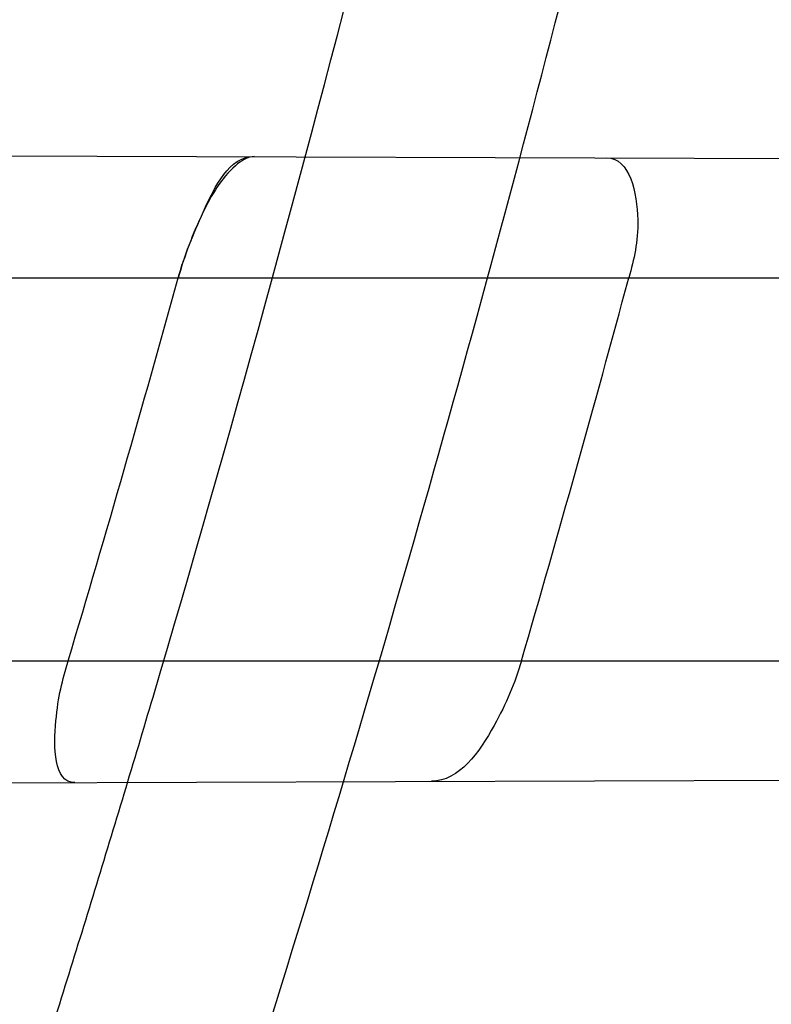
# Model space of a CAD drawing. Header units: millimetres. Extents: x 0 to 297, y 0 to 210.
# Tile 37 of 256: x 141.7415 to 141.7592, y 90.6925 to 90.7157. Entities that reach past the tile are written whole.
import ezdxf

# ---------------------------------------------------------------- set-up
doc = ezdxf.new("R2010")
doc.units = ezdxf.units.MM
doc.header["$LTSCALE"] = 16.335
doc.layers.get('0').update_dxf_attribs({"linetype": 'CONTINUOUS'})
for name, color, linetype in [('01_GLOBAL', 7, 'CONTINUOUS'), ('INTFCLR_1', 7, 'CONTINUOUS'), ('INTFCLR_144815', 7, 'CONTINUOUS')]:
    doc.layers.add(name, color=color, linetype=linetype)

msp = doc.modelspace()

# ---------------------------------------------------------------- linework, layer by layer
at = {"color": 7, "linetype": 'Continuous'}
msp.add_circle((142.5788034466, 92.2083412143), 3.42, dxfattribs=at)
at = {"color": 9, "linetype": 'Continuous'}
msp.add_arc((142.5788034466, 92.2083412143), 3.3761688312, 182.9674534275, 267.0325465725, dxfattribs=at)
at = {"layer": '01_GLOBAL', "color": 7, "linetype": 'Continuous'}
msp.add_circle((142.5788034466, 92.2083412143), 3.465, dxfattribs=at)
at = {"layer": 'INTFCLR_1', "color": 9, "linetype": 'Continuous'}
for p, q in [((141.7245857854, 90.7125151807), (141.8026887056, 90.712242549)), ((141.7251589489, 90.7095895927), (141.8020041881, 90.7095895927)), ((141.7224650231, 90.7005895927), (141.7996998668, 90.7005895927)), ((141.7201135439, 90.6976483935), (141.7990226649, 90.6979238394))]:
    msp.add_line(p, q, dxfattribs=at)
at = {"layer": 'INTFCLR_1', "color": 7, "linetype": 'Continuous'}
msp.add_lwpolyline([(141.7470019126, 90.7124369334), (141.7469577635, 90.7124343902), (141.7469124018, 90.71242646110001), (141.7468658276, 90.7124131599), (141.7468180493, 90.7123945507), (141.7467690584, 90.7123706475), (141.7467188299, 90.7123413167), (141.7466673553, 90.7123064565), (141.746614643, 90.71226609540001), (141.746560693, 90.71222022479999)], dxfattribs=at)
at = {"layer": 'INTFCLR_1', "color": 6, "linetype": 'Continuous'}
for centre, radius, start, end in [((141.273551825, 90.84008959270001), 0.5431065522, 270, 90.00000002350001), ((141.273551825, 90.84008959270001), 0.5161422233, 270, 90.00000002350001), ((141.2741480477, 90.8400867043), 0.4888119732, 343.418441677, 344.5160807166), ((141.2728069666, 90.8400867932), 0.5003194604, 343.8104319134, 344.8808162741)]:
    msp.add_arc(centre, radius, start, end, dxfattribs=at)
at = {"layer": 'INTFCLR_1', "color": 9, "linetype": 'Continuous'}
msp.add_arc((141.273551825, 90.84008959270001), 0.4963968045, 342.6651652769, 345.7642015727, dxfattribs=at)
for points, knots in [([(141.7564146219, 90.67214758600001), (141.7574831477, 90.6750551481), (141.7595771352, 90.68092625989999), (141.7635668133, 90.69283277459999), (141.7700402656, 90.7142045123), (141.7760428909, 90.73928884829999), (141.7800065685, 90.7617077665), (141.7816728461, 90.7731553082), (141.7825328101, 90.7797764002), (141.7845176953, 90.7963988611), (141.7865801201, 90.82480135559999), (141.786249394, 90.85831129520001), (141.7846909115, 90.8800272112), (141.783710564, 90.8900544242), (141.7829887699, 90.8967234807), (141.7807586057, 90.9147232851), (141.7756949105, 90.94354598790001), (141.7683980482, 90.97168599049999), (141.7631787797, 90.98838778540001), (141.7612158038, 90.9943618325), (141.7582294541, 91.0031618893), (141.7514922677, 91.0215597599), (141.7398577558, 91.04856209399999), (141.7266081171, 91.07407256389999), (141.7173713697, 91.0897744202), (141.7130543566, 91.096763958), (141.7101864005, 91.1013200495), (141.7024300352, 91.1133026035), (141.6894327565, 91.1316928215), (141.6713790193, 91.1540805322), (141.6560874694, 91.1708617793), (141.64540551, 91.18158825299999), (141.6394993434, 91.18726746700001), (141.6313044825, 91.1949266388), (141.6198341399, 91.2049554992), (141.6074179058, 91.2146860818), (141.5999877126, 91.21997005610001), (141.5969902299, 91.2219990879), (141.595231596, 91.2231656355), (141.5931919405, 91.2244765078), (141.5909359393, 91.2258549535), (141.5889565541, 91.22699033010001), (141.587260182, 91.2278794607), (141.5858677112, 91.2285262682), (141.5847587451, 91.228921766), (141.5839916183, 91.22910084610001), (141.5833474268, 91.229003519), (141.5832219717, 91.22839726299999), (141.5835311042, 91.22772715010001), (141.5840679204, 91.2267985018), (141.5849352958, 91.22562953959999), (141.5860911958, 91.2242042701), (141.587545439, 91.22253261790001), (141.5892822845, 91.2206136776), (141.5909074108, 91.2188652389), (141.5923395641, 91.21734229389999), (141.5948337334, 91.21470682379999), (141.5989725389, 91.2103803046), (141.6073909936, 91.20154652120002), (141.6165855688, 91.19163585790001), (141.6249614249, 91.18216354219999), (141.6301387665, 91.17614023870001), (141.6384641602, 91.1662523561), (141.6512098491, 91.1502285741), (141.6679191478, 91.126915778), (141.680013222, 91.107884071), (141.6879313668, 91.094337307), (141.6933038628, 91.08480936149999), (141.702572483, 91.0674180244), (141.7149508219, 91.0411554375), (141.7234902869, 91.0192594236), (141.7274621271, 91.00790684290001)], [0, 0, 0, 0, 0.0103790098, 0.0208837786, 0.0420711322, 0.08518383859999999, 0.1071959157, 0.1183352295, 0.1239409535, 0.1295662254, 0.1744257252, 0.2192335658, 0.2417179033, 0.2473538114, 0.2529901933, 0.2641930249, 0.3081221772, 0.3509242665, 0.3614865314, 0.3667493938, 0.3719931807, 0.3926229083, 0.4323809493, 0.4704125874, 0.488853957, 0.4934075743, 0.4979380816, 0.506891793, 0.541232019, 0.5733300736, 0.6031972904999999, 0.6172524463, 0.624045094, 0.6306497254, 0.6548348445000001, 0.6750681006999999, 0.6834748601, 0.6853777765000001, 0.68719583, 0.6905456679, 0.6935010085, 0.6960526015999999, 0.698191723, 0.6999112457, 0.7012080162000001, 0.7020916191, 0.7026257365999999, 0.703100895, 0.7038825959, 0.7050751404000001, 0.7066972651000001, 0.7087491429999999, 0.7112254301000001, 0.7141189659, 0.7174213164, 0.7192231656, 0.7211235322, 0.729579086, 0.7392841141, 0.7620097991, 0.7748694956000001, 0.7816475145, 0.7886215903, 0.818178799, 0.8502213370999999, 0.88468242, 0.8936821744, 0.9027945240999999, 0.9213302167, 0.9597016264, 1, 1, 1, 1]), ([(141.589474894, 91.22708959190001), (141.5901302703, 91.2270894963), (141.5934664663, 91.2257697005), (141.5972968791, 91.2235292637), (141.6010154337, 91.2211904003), (141.6028021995, 91.2200263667), (141.6058484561, 91.21800314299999), (141.6133970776, 91.21273816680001), (141.6260174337, 91.20304741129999), (141.6376862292, 91.1930563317), (141.6460232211, 91.1854269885), (141.6520280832, 91.1797738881), (141.6628847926, 91.1691018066), (141.6784293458, 91.15240674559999), (141.6967876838, 91.1301309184), (141.7100118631, 91.1118246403), (141.7179037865, 91.099896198), (141.7208202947, 91.09536318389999), (141.7252087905, 91.0884116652), (141.734595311, 91.0728013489), (141.748064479, 91.04743455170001), (141.7598995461, 91.0205684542), (141.766753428, 91.0022608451), (141.7697904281, 90.99350690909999), (141.7717861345, 90.9875658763), (141.7770905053, 90.9709626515), (141.7845086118, 90.94298471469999), (141.7896594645, 90.91431187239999), (141.7919274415, 90.89640779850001), (141.7926613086, 90.8897756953), (141.793657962, 90.87980496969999), (141.795242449, 90.8582113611), (141.7955788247, 90.82488434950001), (141.7934815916, 90.79663997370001), (141.7914638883, 90.7801127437), (141.7905895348, 90.7735282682), (141.788895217, 90.7621430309), (141.7848639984, 90.73984187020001), (141.7787596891, 90.71489416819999), (141.7721799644, 90.6936469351), (141.768123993, 90.6818069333), (141.7659952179, 90.6759685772), (141.7649089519, 90.6730772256)], [0, 0, 0, 0, 0.0031306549, 0.0166311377, 0.0214593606, 0.0240790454, 0.0268205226, 0.0389267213, 0.0680356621, 0.1027866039, 0.1122691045, 0.1220183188, 0.1421809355, 0.1849822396, 0.2309158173, 0.2799873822, 0.2927706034, 0.2992370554, 0.3057353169, 0.3320403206, 0.3862319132, 0.4428084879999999, 0.4721383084, 0.4795908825, 0.487069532, 0.5020757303, 0.5628487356, 0.6251729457, 0.6410612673, 0.6490543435, 0.6570463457, 0.6889269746, 0.7524526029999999, 0.8160592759, 0.8240370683, 0.8319876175, 0.8477879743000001, 0.8790177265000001, 0.9402188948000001, 0.970317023, 0.9852457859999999, 1, 1, 1, 1]), ([(141.7274621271, 91.00790684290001), (141.7315912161, 90.9961048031), (141.7390893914, 90.97185256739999), (141.7462276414, 90.94067982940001), (141.7497519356, 90.91986040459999), (141.7511690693, 90.91003879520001), (141.7520562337, 90.903430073), (141.7542266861, 90.88522496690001), (141.7563129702, 90.8552042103), (141.7560193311, 90.8250769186), (141.75492511, 90.80665849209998), (141.7544248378, 90.79993719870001), (141.7535799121, 90.7899339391), (141.7512498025, 90.76863348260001), (141.7458257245, 90.73651859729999), (141.7391945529, 90.7098498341), (141.7346932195, 90.69454437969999), (141.7328673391, 90.6885424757), (141.7295794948, 90.67824709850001), (141.7226337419, 90.6583743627), (141.7115361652, 90.63128552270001), (141.7001192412, 90.60802526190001), (141.6927555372, 90.5944485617), (141.6900841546, 90.589659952), (141.6861147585, 90.582673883), (141.6775648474, 90.56827510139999), (141.6639972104, 90.5475548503), (141.6473654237, 90.5249373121), (141.6353721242, 90.510182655), (141.6284582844, 90.5020841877), (141.6258517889, 90.4990615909), (141.6214530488, 90.49403413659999), (141.6133270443, 90.48498786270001), (141.6044845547, 90.4755649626), (141.5965053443, 90.4672222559), (141.5917239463, 90.4622035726), (141.5879282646, 90.458105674), (141.5854794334, 90.455268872), (141.5841304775, 90.4534756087), (141.5835709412, 90.4525240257), (141.5832318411, 90.4518413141), (141.5833749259, 90.4509528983), (141.5852684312, 90.45133920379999), (141.5873513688, 90.45233756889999), (141.5911230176, 90.4543766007), (141.5947207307, 90.45666834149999), (141.5976748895, 90.4586369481), (141.5995705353, 90.45994039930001), (141.602756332, 90.46217006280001), (141.6078515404, 90.4659004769), (141.6149715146, 90.47143524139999), (141.62561538, 90.4801941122), (141.6351418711, 90.48873792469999), (141.6434777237, 90.4967321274), (141.649452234, 90.502628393), (141.6602195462, 90.51373015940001), (141.6755659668, 90.5310421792), (141.6935858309, 90.5540599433), (141.7064887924, 90.5729162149), (141.7141583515, 90.5851797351), (141.7169899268, 90.589838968), (141.721250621, 90.59698783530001), (141.7303494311, 90.61303956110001), (141.743335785, 90.63909440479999), (141.7522698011, 90.66086912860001), (141.7564146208, 90.6721475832)], [0, 0, 0, 0, 0.0419354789, 0.08505031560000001, 0.1071497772, 0.1127379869, 0.1183317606, 0.1295131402, 0.1742263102, 0.2191466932, 0.230445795, 0.2361065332, 0.241751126, 0.2641147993, 0.3079545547, 0.3508736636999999, 0.3561840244, 0.3614616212, 0.3719139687, 0.3924297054, 0.4320526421, 0.4700131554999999, 0.4792642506, 0.483852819, 0.4884035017, 0.5062126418, 0.5400088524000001, 0.5714206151, 0.6003317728, 0.6037560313, 0.6071340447, 0.6137178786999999, 0.6261602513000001, 0.6479155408, 0.6570536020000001, 0.6648783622, 0.6711643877, 0.6757843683, 0.6774462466, 0.6786751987, 0.6794900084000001, 0.6799813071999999, 0.6813020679, 0.6842478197, 0.6888651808, 0.6950795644, 0.6987591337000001, 0.70073729, 0.7027989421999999, 0.7117993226, 0.7219139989, 0.7330405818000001, 0.7580265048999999, 0.7648041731, 0.7717766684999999, 0.7861782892, 0.816667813, 0.8493175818, 0.8841610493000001, 0.8932352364, 0.8978283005, 0.9024468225, 0.9211469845, 0.9596997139, 1, 1, 1, 1]), ([(141.5894748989, 90.4530895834), (141.5892979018, 90.4530896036), (141.5888645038, 90.453175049), (141.5888868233, 90.45395412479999), (141.5893505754, 90.4547556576), (141.5901524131, 90.4559470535), (141.5913747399, 90.4574296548), (141.5929802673, 90.4592514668), (141.5949656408, 90.4613878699), (141.5971947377, 90.4637206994), (141.5996190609, 90.4662163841), (141.6031782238, 90.46985252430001), (141.6105296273, 90.4773399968), (141.6195432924, 90.486704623), (141.6278287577, 90.4956995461), (141.6323134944, 90.500698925), (141.6349707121, 90.50370456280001), (141.642015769, 90.5117541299), (141.6542358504, 90.5264206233), (141.6711890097, 90.54891642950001), (141.6850238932, 90.56953556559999), (141.6937443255, 90.58386952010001), (141.6977917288, 90.5908225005), (141.7005148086, 90.5955870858), (141.7080176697, 90.6090898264), (141.7196527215, 90.63222718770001), (141.7309710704, 90.65919529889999), (141.7380553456, 90.6789827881), (141.7414080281, 90.689232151), (141.74326968, 90.6952065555), (141.7478571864, 90.7104352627), (141.754617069, 90.7369742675), (141.7601493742, 90.7689508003), (141.7625257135, 90.7901596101), (141.7633872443, 90.80011831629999), (141.7638973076, 90.8068091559), (141.7650129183, 90.8251434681), (141.7653124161, 90.8551382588), (141.7631848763, 90.8850242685), (141.7609722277, 90.9031442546), (141.7600677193, 90.9097228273), (141.758622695, 90.9195008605), (141.7550282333, 90.9402318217), (141.7477475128, 90.9712699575), (141.7401050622, 90.9953997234), (141.7358975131, 91.00714062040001)], [0, 0, 0, 0, 0.0008731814, 0.0017184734, 0.0032338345, 0.0055641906, 0.008732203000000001, 0.0127298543, 0.0175349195, 0.0231216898, 0.028646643, 0.0346996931, 0.0482229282, 0.0804128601, 0.09881585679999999, 0.1085510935, 0.1135452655, 0.1186072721, 0.1613234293, 0.207686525, 0.2575125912, 0.2837456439, 0.2904463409, 0.297201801, 0.3108185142, 0.3666506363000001, 0.4248611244, 0.4549770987, 0.470314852, 0.4780577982, 0.4858479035, 0.548777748, 0.6130125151, 0.6457681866, 0.6540348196, 0.6623247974, 0.6788712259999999, 0.7446474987, 0.8101274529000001, 0.8265054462, 0.8346996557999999, 0.8428862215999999, 0.8752668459, 0.9384715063, 1, 1, 1, 1]), ([(141.6983404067, 90.6928052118), (141.7009977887, 90.69273130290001), (141.706202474, 90.69284905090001), (141.7125904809, 90.6938994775), (141.71681314, 90.6952039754), (141.7191501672, 90.69611795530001), (141.7226016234, 90.6976791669), (141.7264346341, 90.7000660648), (141.7298505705, 90.70303972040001), (141.7317341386, 90.7049481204), (141.7345542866, 90.7081090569), (141.7370258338, 90.71168504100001), (141.7391594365, 90.71553273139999), (141.7405452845, 90.71829831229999), (141.7421088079, 90.72191030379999), (141.7434201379, 90.7256713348), (141.7443280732, 90.7287864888), (141.744730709, 90.7303814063), (141.7449175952, 90.7311866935)], [0, 0, 0, 0, 0.1201969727, 0.2347797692, 0.2913273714, 0.3197232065, 0.3481872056, 0.4625770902, 0.5220076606, 0.5526740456, 0.5837559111, 0.7134942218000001, 0.7478563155, 0.7826955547, 0.8533137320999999, 0.9256470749, 0.9626222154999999, 1, 1, 1, 1])]:
    msp.add_open_spline(points, degree=3, knots=knots, dxfattribs=at)
at = {"layer": 'INTFCLR_1', "color": 6, "linetype": 'Continuous'}
for points, knots in [([(141.6277114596, 91.22708959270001), (141.62722335, 91.22708959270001), (141.6272941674, 91.2251154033), (141.6286240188, 91.2237135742), (141.6303773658, 91.2209404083), (141.6330579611, 91.2176754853), (141.636536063, 91.21338186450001), (141.6409148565, 91.2081556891), (141.6460561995, 91.2020006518), (141.6515635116, 91.19533394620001), (141.6570035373, 91.1886267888), (141.6620669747, 91.18224014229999), (141.6667156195, 91.1762455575), (141.6709428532, 91.17066993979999), (141.6747632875, 91.16552206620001), (141.678203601, 91.1607902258), (141.6812975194, 91.15645408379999), (141.684076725, 91.1524886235), (141.6865629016, 91.14888322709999), (141.6887839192, 91.1456142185), (141.6907670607, 91.14265455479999), (141.6925435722, 91.139969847), (141.6941233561, 91.1375556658), (141.6955259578, 91.1353899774), (141.6967707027, 91.1334503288), (141.6978866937, 91.13169669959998), (141.6988796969, 91.1301244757), (141.6997620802, 91.12871811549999), (141.7005836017, 91.12740101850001), (141.7014128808, 91.12606327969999), (141.7023097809, 91.1246072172), (141.7032931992, 91.12299941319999), (141.7043734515, 91.121219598), (141.7055619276, 91.1192446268), (141.706875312, 91.1170411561), (141.7083246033, 91.11458304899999), (141.7099237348, 91.11183694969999), (141.7116817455, 91.10877663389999), (141.7136163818, 91.10535704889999), (141.7157436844, 91.1015316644), (141.7180830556, 91.0972414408), (141.7206593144, 91.0924115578), (141.7234900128, 91.0869698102), (141.726590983, 91.0808326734), (141.7299816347, 91.0738979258), (141.7336899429, 91.06602274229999), (141.7377398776, 91.05703497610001), (141.7421529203, 91.0467148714), (141.7469453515, 91.0347982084), (141.7521299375, 91.02090744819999), (141.7576364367, 91.0047235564), (141.7631009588, 90.9866925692), (141.7681397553, 90.9675743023), (141.7724835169, 90.948235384), (141.7760959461, 90.928843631), (141.7789762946, 90.9094758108), (141.7811396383, 90.8901288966), (141.78259316, 90.8708485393), (141.7833500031, 90.85161596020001), (141.7834187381, 90.8324615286), (141.782807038, 90.8133676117), (141.7815194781, 90.7943366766), (141.7795595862, 90.7753839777), (141.7769236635, 90.75647136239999), (141.7736112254, 90.7376240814), (141.7696058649, 90.7188012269), (141.7649044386, 90.700026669), (141.7595680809, 90.6815608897), (141.7539109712, 90.6643011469), (141.7483372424, 90.6489785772), (141.7431614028, 90.6358921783), (141.7384031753, 90.6246472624), (141.7340415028, 90.6149110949), (141.7300563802, 90.60642995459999), (141.7264192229, 90.5989959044), (141.7231040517, 90.5924542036), (141.7200858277, 90.5866790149), (141.7173473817, 90.581575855), (141.7148681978, 90.57706222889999), (141.7126227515, 90.5730569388), (141.7105887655, 90.5694929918), (141.7087453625, 90.56631374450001), (141.7070795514, 90.563481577), (141.705579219, 90.560962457), (141.7042282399, 90.55871863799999), (141.7030062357, 90.55670860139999), (141.701896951, 90.554899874), (141.7008702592, 90.5532389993), (141.6998448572, 90.5515926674), (141.698741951, 90.54983502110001), (141.697495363, 90.547864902), (141.6960930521, 90.5456696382), (141.6945138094, 90.5432229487), (141.6927331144, 90.5404962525), (141.6907308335, 90.5374685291), (141.6884841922, 90.5341192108), (141.6859642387, 90.5304209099), (141.6831423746, 90.52634758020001), (141.6799866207, 90.5218758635), (141.6764721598, 90.51699345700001), (141.6725652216, 90.5116795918), (141.668231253, 90.50591584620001), (141.6634587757, 90.49971750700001), (141.6582464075, 90.493104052), (141.6526341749, 90.48615232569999), (141.646910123, 90.4792048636), (141.6415439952, 90.4727739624), (141.6369559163, 90.4673043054), (141.633315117, 90.4628207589), (141.6305101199, 90.4594209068), (141.6286771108, 90.45653647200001), (141.6273060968, 90.45510292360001), (141.6272194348, 90.45308959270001), (141.6277114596, 90.45308959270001)], [0, 0, 0, 0, 0.0017146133, 0.0041239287, 0.0077631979, 0.0127375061, 0.019147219, 0.0271011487, 0.0367138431, 0.0473099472, 0.0574795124, 0.0670486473, 0.07593967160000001, 0.0841262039, 0.0916267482, 0.0984583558, 0.1046766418, 0.1103381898, 0.1154683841, 0.1200606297, 0.1242209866, 0.1279830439, 0.1313690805, 0.1343557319, 0.1370466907, 0.1394649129, 0.141657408, 0.1435788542, 0.1452969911, 0.147110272, 0.1491076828, 0.1513042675, 0.1537308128, 0.1564212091, 0.1594011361, 0.1627417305, 0.1664450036, 0.1705638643, 0.1751393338, 0.1802462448, 0.1859394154, 0.1923045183, 0.1994748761, 0.2074861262, 0.2164579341, 0.2265900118, 0.2380620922, 0.2510852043, 0.2660147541, 0.2831767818, 0.3031618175, 0.3260557, 0.3493456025, 0.3725974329, 0.3956655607, 0.4186206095, 0.4413650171, 0.4640353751, 0.4865253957, 0.5089623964, 0.531306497, 0.5536180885, 0.5759523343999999, 0.598223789, 0.6206818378, 0.6431588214, 0.6658101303, 0.6886542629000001, 0.710664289, 0.7296002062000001, 0.7459208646, 0.7600932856, 0.7724882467, 0.7833944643, 0.793008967, 0.8015592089, 0.8091555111, 0.8158987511, 0.8219029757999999, 0.8272448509, 0.832028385, 0.8363175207, 0.8401542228, 0.8435703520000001, 0.8466171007, 0.8493545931, 0.8518335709, 0.8540704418, 0.8562135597, 0.8586467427, 0.8613594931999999, 0.864403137, 0.8677972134, 0.87158895, 0.8758429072, 0.8805481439, 0.8857559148, 0.8915631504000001, 0.8979547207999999, 0.9049814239, 0.9126947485, 0.9211229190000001, 0.9303127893, 0.9401736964, 0.9507020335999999, 0.9616958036, 0.9717974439, 0.9801138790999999, 0.9868020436, 0.9920080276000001, 0.9957951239, 0.9982716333, 1, 1, 1, 1]), ([(141.6277114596, 90.45308959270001), (141.628171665, 90.45308959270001), (141.6293857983, 90.4535584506), (141.6315047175, 90.4546851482), (141.6344755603, 90.4566024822), (141.6382959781, 90.45932618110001), (141.6430293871, 90.46297042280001), (141.6486619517, 90.46758769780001), (141.6548706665, 90.47298156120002), (141.6611699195, 90.47874448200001), (141.6671157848, 90.4844418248), (141.6725640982, 90.4898702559), (141.6775235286, 90.49499331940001), (141.6820174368, 90.4997851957), (141.6860792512, 90.50424019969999), (141.6897364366, 90.50835687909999), (141.6930192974, 90.51213812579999), (141.695970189, 90.5156093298), (141.6986132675, 90.51877794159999), (141.7009775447, 90.5216603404), (141.7030883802, 90.5242738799), (141.7049778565, 90.526646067), (141.7066938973, 90.528827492), (141.7083843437, 90.53100071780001), (141.7101852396, 90.53334413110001), (141.7120971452, 90.53586602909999), (141.7139888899, 90.53839686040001), (141.7158471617, 90.5409158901), (141.7177807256, 90.5435730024), (141.719921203, 90.54655873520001), (141.7223135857, 90.5499520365), (141.7249869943, 90.55381783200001), (141.7279695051, 90.558226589), (141.7312859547, 90.56325135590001), (141.7349620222, 90.56898214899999), (141.739037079, 90.5755449), (141.7435494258, 90.58308452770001), (141.7485344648, 90.591778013), (141.7540294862, 90.6018595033), (141.760066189, 90.61360340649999), (141.766684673, 90.62742065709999), (141.7737557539, 90.64350792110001), (141.780825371, 90.6613597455), (141.7874356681, 90.68018148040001), (141.7933066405, 90.6992600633), (141.7983875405, 90.71840914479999), (141.8026952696, 90.7376081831), (141.8062277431, 90.7567556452), (141.8090134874, 90.77590353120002), (141.811058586, 90.7949702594), (141.8123825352, 90.81398619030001), (141.8129971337, 90.83293247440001), (141.8129122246, 90.8518123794), (141.8121342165, 90.87063713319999), (141.8106673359, 90.8893947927), (141.8085112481, 90.9080934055), (141.8056642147, 90.9267302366), (141.8021262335, 90.9452767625), (141.7978831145, 90.9637745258), (141.7929277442, 90.9822003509), (141.7872355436, 91.0005755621), (141.7808222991, 91.0188067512), (141.7739442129, 91.03620618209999), (141.7670434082, 91.0519657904), (141.7605810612, 91.0655293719), (141.7546880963, 91.07706645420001), (141.7493295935, 91.08696962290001), (141.7444701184, 91.0955139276), (141.7400702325, 91.1029297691), (141.7360941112, 91.1093927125), (141.7325006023, 91.1150506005), (141.7292596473, 91.12001098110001), (141.726339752, 91.12437206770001), (141.7237187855, 91.128203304), (141.7213647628, 91.13157857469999), (141.7192605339, 91.1345456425), (141.717372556, 91.1371689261), (141.7156764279, 91.13949490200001), (141.7140548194, 91.1416921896), (141.7123690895, 91.1439503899), (141.7105117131, 91.1464071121), (141.7085985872, 91.1489024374), (141.7066793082, 91.1513715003), (141.7047357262, 91.15383994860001), (141.7026024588, 91.1565116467), (141.7002196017, 91.15944934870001), (141.69755058, 91.1626834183), (141.6945697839, 91.1662275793), (141.6912418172, 91.1701004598), (141.6875371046, 91.1743119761), (141.6834171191, 91.178874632), (141.6788518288, 91.1837864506), (141.6738154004, 91.18903530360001), (141.6682758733, 91.1946010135), (141.6622344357, 91.2004349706), (141.6557918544, 91.2063757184), (141.6493931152, 91.21197413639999), (141.6435362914, 91.2168073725), (141.6386043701, 91.22062540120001), (141.6346411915, 91.223465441), (141.6315795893, 91.22545094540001), (141.6294126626, 91.22660901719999), (141.6281767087, 91.22708959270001), (141.6277114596, 91.22708959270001)], [0, 0, 0, 0, 0.0015510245, 0.0042404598, 0.008161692, 0.0134191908, 0.0200669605, 0.0282845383, 0.0379646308, 0.04778133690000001, 0.0570562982, 0.0657163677, 0.0737008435, 0.0810864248, 0.08785639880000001, 0.09401872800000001, 0.09964461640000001, 0.1047327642, 0.1093734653, 0.1135510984, 0.1172970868, 0.1206958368, 0.1237721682, 0.1266512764, 0.1299751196, 0.1337328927, 0.1373171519, 0.1406241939, 0.1442827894, 0.1483924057, 0.1530055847, 0.1582756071, 0.1642330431, 0.1709447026, 0.1785661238, 0.1871788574, 0.1969791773, 0.2081785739, 0.2209513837, 0.2356728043, 0.2526768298, 0.2725784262, 0.2948857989, 0.3173719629, 0.3397942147, 0.362144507, 0.3841260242, 0.4060931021, 0.4277499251, 0.4493238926, 0.4707068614, 0.4919794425, 0.5131973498, 0.5343237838, 0.5554641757, 0.5765947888, 0.5977467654, 0.6189899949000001, 0.6402145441, 0.6616941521, 0.6832817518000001, 0.7050322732, 0.7268136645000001, 0.7463228, 0.7630041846, 0.7774428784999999, 0.7899800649, 0.8009502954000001, 0.8105690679, 0.8190401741, 0.8265233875, 0.8331581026, 0.8390096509, 0.8442114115, 0.8488026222, 0.8528784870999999, 0.8564706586, 0.8596954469, 0.8625805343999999, 0.8656744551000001, 0.8691928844, 0.8729603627, 0.8762716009, 0.879732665, 0.8835489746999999, 0.8877941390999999, 0.8924809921, 0.8976810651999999, 0.9034017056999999, 0.9096904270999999, 0.916584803, 0.9241199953, 0.932290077, 0.9411002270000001, 0.9505839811, 0.960593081, 0.9706330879, 0.9792338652, 0.9861845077, 0.991642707, 0.9956806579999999, 0.9984319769, 1, 1, 1, 1]), ([(141.7552909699, 90.71240799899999), (141.7558327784, 90.7124061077), (141.7561466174, 90.7108788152), (141.7559280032, 90.7100335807), (141.7558080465, 90.7095895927)], [0, 0, 0, 0, 0.540881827, 1, 1, 1, 1]), ([(141.7427886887, 90.697727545), (141.7422835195, 90.6977257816), (141.7422917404, 90.6993661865), (141.7424952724, 90.70012866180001), (141.7426325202, 90.7005895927)], [0, 0, 0, 0, 0.5122916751, 1, 1, 1, 1]), ([(141.7532859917, 90.7005895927), (141.7531326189, 90.7000613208), (141.7526901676, 90.6990246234), (141.7518256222, 90.6977590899), (141.7511673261, 90.697756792)], [0, 0, 0, 0, 0.4552236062, 1, 1, 1, 1])]:
    msp.add_open_spline(points, degree=3, knots=knots, dxfattribs=at)
at = {"layer": 'INTFCLR_1', "color": 7, "linetype": 'Continuous'}
for points, knots in [([(141.7452187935, 90.70958959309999), (141.7453669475, 90.7101243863), (141.7457591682, 90.711069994), (141.7464164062, 90.7124409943), (141.7470019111, 90.71243693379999)], [0, 0, 0, 0, 0.4865915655, 1, 1, 1, 1]), ([(141.746560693, 90.71222022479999), (141.7462257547, 90.7119264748), (141.7457153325, 90.7110385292), (141.7453661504, 90.7101154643), (141.7452187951, 90.7095895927)], [0, 0, 0, 0, 0.4492632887, 1, 1, 1, 1])]:
    msp.add_open_spline(points, degree=3, knots=knots, dxfattribs=at)
at = {"layer": 'INTFCLR_144815', "color": 6, "linetype": 'Continuous'}
for radius in [0.5743020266, 0.5472855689]:
    msp.add_circle((141.273551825, 90.84008959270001), radius, dxfattribs=at)
for radius, start, end in [(0.7917112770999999, 313.9937911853, 154.5150993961), (0.7647112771, 312.9543589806, 154.5144414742), (0.73941501, 282.2440355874, 71.2863570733), (0.5834285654, 308.490992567, 51.50900743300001), (0.6104450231, 316.9838592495, 43.0161407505), (0.5760164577, 313.9992414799, 46.00075850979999)]:
    msp.add_arc((141.273551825, 90.84008959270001), radius, start, end, dxfattribs=at)
at = {"layer": 'INTFCLR_144815', "color": 9, "linetype": 'Continuous'}
for centre, radius, start, end in [((141.273551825, 90.84008959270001), 0.7345008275, 292.4997540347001, 54.0964566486), ((141.2735550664, 90.84009111), 0.6625959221, 292.4997540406, 54.09645665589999), ((141.2735749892, 90.84009512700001), 0.6513931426, 311.2505121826, 48.7494878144), ((141.2735518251, 90.84008959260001), 0.5937131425, 314.0862202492, 45.9137797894), ((141.273551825, 90.84008959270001), 0.5795156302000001, 313.8592910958, 46.1407088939), ((141.273551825, 90.84008959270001), 0.5757241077, 314.0319604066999, 45.9680396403)]:
    msp.add_arc(centre, radius, start, end, dxfattribs=at)
at = {"layer": 'INTFCLR_144815', "color": 6, "linetype": 'Continuous'}
for points, knots in [([(141.6746009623, 90.43958975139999), (141.6743294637, 90.43959473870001), (141.6739346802, 90.44051627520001), (141.6745467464, 90.4413356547), (141.6750158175, 90.4423304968), (141.6756162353, 90.44328992), (141.6763427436, 90.4444157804), (141.6772268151, 90.4456987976), (141.6782605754, 90.44714833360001), (141.6794495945, 90.44876833), (141.6807951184, 90.4505653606), (141.6822994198, 90.4525454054), (141.6839649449, 90.45471611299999), (141.6857956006, 90.45708743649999), (141.6877946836, 90.4596693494), (141.6899625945, 90.4624689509), (141.6922956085, 90.46548894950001), (141.6947877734, 90.46873001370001), (141.6974360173, 90.4721973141), (141.7002434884, 90.4759050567), (141.7032142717, 90.479869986), (141.7063442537, 90.4840993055), (141.7096232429, 90.48859288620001), (141.7130388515, 90.4933481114), (141.7165811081, 90.4983662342), (141.7202374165, 90.50364521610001), (141.7239937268, 90.50918105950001), (141.7278347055, 90.5149677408), (141.731743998, 90.52099726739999), (141.735704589, 90.5272598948), (141.7396991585, 90.53374437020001), (141.7437104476, 90.540438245), (141.7477216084, 90.5473282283), (141.7517165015, 90.5544005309), (141.7556799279, 90.56164117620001), (141.7595977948, 90.56903626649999), (141.7634572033, 90.57657217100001), (141.767246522, 90.5842357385), (141.7709553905, 90.5920144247), (141.7745746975, 90.5998964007), (141.7780965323, 90.60787062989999), (141.7815140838, 90.6159268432), (141.7848215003, 90.6240554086), (141.7880144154, 90.63224886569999), (141.7910827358, 90.6404831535), (141.7940232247, 90.64874868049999), (141.7968372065, 90.6570474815), (141.7995279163, 90.6653897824), (141.8020958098, 90.6737784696), (141.8045374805, 90.68220316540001), (141.8068514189, 90.6906590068), (141.8090350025, 90.6991353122), (141.811086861, 90.7076240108), (141.8130074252, 90.7161235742), (141.8147973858, 90.72463376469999), (141.8164574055, 90.7331545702), (141.8179878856, 90.74168503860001), (141.8193889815, 90.750222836), (141.8206608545, 90.75876512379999), (141.8218038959, 90.7673101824), (141.8228186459, 90.77585753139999), (141.8237055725, 90.7844065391), (141.8244651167, 90.7929567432), (141.8250976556, 90.80150752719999), (141.8256035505, 90.8100588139), (141.825983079, 90.8186102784), (141.8262364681, 90.8271620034), (141.8263638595, 90.8357137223), (141.8263653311, 90.8442655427), (141.8262408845, 90.8528172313), (141.825990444, 90.8613689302), (141.8256138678, 90.8699203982), (141.8251109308, 90.8784716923), (141.8244813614, 90.887022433), (141.8237248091, 90.89557247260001), (141.8228408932, 90.9041213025), (141.821829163, 90.912668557), (141.8206891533, 90.9212135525), (141.8194203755, 90.92975547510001), (141.8180223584, 90.9382932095), (141.8164946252, 90.9468255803), (141.8148367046, 90.9553513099), (141.8130483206, 90.963868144), (141.8111294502, 90.9723729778), (141.8090801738, 90.9808627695), (141.8069004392, 90.98933536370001), (141.8045900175, 90.9977893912), (141.8021489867, 91.00622242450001), (141.7995780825, 91.01463013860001), (141.7968786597, 91.02300697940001), (141.794052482, 91.0313470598), (141.7911015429, 91.0396447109), (141.7880284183, 91.0478935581), (141.7848363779, 91.0560864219), (141.7815294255, 91.0642154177), (141.7781123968, 91.07227190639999), (141.7745910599, 91.08024645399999), (141.7709722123, 91.0881288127), (141.7672637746, 91.0959079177), (141.7634748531, 91.1035719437), (141.7596157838, 91.11110838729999), (141.7556981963, 91.11850409), (141.7517349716, 91.12574544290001), (141.7477402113, 91.1328185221), (141.7437291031, 91.139709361), (141.7397177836, 91.14640416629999), (141.7357230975, 91.1528896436), (141.7317622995, 91.15915334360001), (141.7278527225, 91.165183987), (141.7240113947, 91.17097180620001), (141.7202546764, 91.17650879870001), (141.7165979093, 91.18178892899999), (141.7130551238, 91.18680822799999), (141.7096387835, 91.1915648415), (141.7063596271, 91.1960589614), (141.7032265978, 91.2002926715), (141.7002468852, 91.2042696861), (141.6974259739, 91.20799513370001), (141.6947677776, 91.2114752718), (141.6922747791, 91.2147172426), (141.689948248, 91.21772876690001), (141.6877884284, 91.2205179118), (141.6857947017, 91.2230929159), (141.6839658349, 91.225461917), (141.6823001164, 91.22763286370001), (141.6807955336, 91.2296132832), (141.6794499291, 91.23141037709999), (141.6782609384, 91.2330304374), (141.6772266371, 91.234480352), (141.6763438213, 91.235762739), (141.6756133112, 91.23689083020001), (141.6750243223, 91.237843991), (141.6745991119, 91.2386960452), (141.6741632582, 91.23944360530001), (141.6741898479, 91.240581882), (141.6746009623, 91.240589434)], [0, 0, 0, 0, 0.0009311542, 0.0023661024, 0.0034197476, 0.004708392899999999, 0.006238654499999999, 0.0080169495, 0.0100497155, 0.0123440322, 0.0149074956, 0.0177478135, 0.0208710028, 0.0242896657, 0.0280205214, 0.0320682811, 0.0364316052, 0.0411066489, 0.04608797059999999, 0.0513925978, 0.0570544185, 0.0630770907, 0.069434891, 0.0761294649, 0.08315356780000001, 0.09049758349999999, 0.0981493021, 0.1060937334, 0.1143137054, 0.1227901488, 0.1315025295, 0.1404294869, 0.1495493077, 0.1588404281, 0.1682819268, 0.1778537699, 0.1875370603, 0.197314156, 0.207168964, 0.217086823, 0.2270545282, 0.2370604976, 0.2470942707, 0.2571461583, 0.2672135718, 0.2772260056, 0.2872285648, 0.2972614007, 0.3072826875, 0.3173107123, 0.3273382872, 0.3373435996, 0.3473246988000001, 0.3572841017, 0.367223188, 0.3771444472, 0.387051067, 0.3969410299, 0.4068119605, 0.4166652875, 0.4265028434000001, 0.4363264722, 0.4461370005, 0.4559367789, 0.4657270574, 0.4755104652, 0.4852884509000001, 0.4950636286, 0.5048374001, 0.5146124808, 0.5243903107, 0.5341735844, 0.5439637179, 0.5537632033, 0.5635732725, 0.5733961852, 0.5832332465, 0.5930862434, 0.6029564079, 0.6128446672, 0.6227518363, 0.6326790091, 0.6426268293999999, 0.6525927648, 0.6625749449, 0.6725742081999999, 0.6825911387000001, 0.6926266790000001, 0.7026779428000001, 0.7127386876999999, 0.7228052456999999, 0.7328732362, 0.7429368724, 0.7529895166, 0.7630233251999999, 0.7730292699, 0.7829971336, 0.7929151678, 0.8027701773, 0.8125475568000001, 0.8222311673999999, 0.8318035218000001, 0.8412455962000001, 0.8505374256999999, 0.8596580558, 0.8685859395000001, 0.8772993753, 0.8857769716, 0.8939982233, 0.9019439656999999, 0.9095970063, 0.9169424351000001, 0.9239679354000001, 0.9306640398, 0.9370242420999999, 0.9430448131, 0.9487246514, 0.9540648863, 0.9590688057, 0.9637413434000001, 0.9680887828, 0.9721183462, 0.9758379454, 0.9792560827, 0.9823810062, 0.9852211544, 0.9877847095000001, 0.9900792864, 0.992112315, 0.993890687, 0.995421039, 0.9967097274, 0.9977633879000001, 0.9985900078, 1, 1, 1, 1]), ([(141.6876600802, 91.22708959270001), (141.6873876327, 91.22708959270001), (141.6869901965, 91.2261607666), (141.6875708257, 91.2253271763), (141.6880138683, 91.224310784), (141.6885845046, 91.22333053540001), (141.6892758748, 91.22218000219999), (141.6901180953, 91.2208688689), (141.6911032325, 91.2193879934), (141.6922361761, 91.21773389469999), (141.693517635, 91.2159004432), (141.6949495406, 91.213881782), (141.696533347, 91.21167127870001), (141.6982702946, 91.2092621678), (141.7001613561, 91.20664723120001), (141.702206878, 91.20381933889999), (141.7044067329, 91.2007711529), (141.7067598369, 91.1974957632), (141.7092643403, 91.193986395), (141.7119171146, 91.1902371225), (141.7147138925, 91.18624270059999), (141.7176489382, 91.1819990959), (141.7207150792, 91.1775035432), (141.7239035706, 91.17275489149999), (141.7272041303, 91.1677537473), (141.7306050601, 91.1625025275), (141.7340933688, 91.1570055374), (141.737654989, 91.1512689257), (141.7412750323, 91.1453005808), (141.7449380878, 91.1391099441), (141.7486285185, 91.1327077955), (141.7523307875, 91.12610594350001), (141.7560297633, 91.1193168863), (141.759710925, 91.11235358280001), (141.7633605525, 91.10522919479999), (141.7669658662, 91.0979568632), (141.7705151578, 91.0905494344), (141.7739978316, 91.08301930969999), (141.7774044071, 91.0753783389), (141.7807265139, 91.06763769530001), (141.7839568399, 91.0598078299), (141.7870890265, 91.0518985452), (141.7901177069, 91.0439187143), (141.7930382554, 91.0358767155), (141.7958469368, 91.02777984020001), (141.7985405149, 91.0196351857), (141.8011165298, 91.0114486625), (141.8035728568, 91.0032261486), (141.8059080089, 90.9949723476), (141.8081207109, 90.9866920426), (141.8102101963, 90.97838888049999), (141.8121758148, 90.9700666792), (141.814017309, 90.9617281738), (141.8157344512, 90.95337641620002), (141.8173273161, 90.9450134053), (141.8187959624, 90.93664150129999), (141.8201406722, 90.9282620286), (141.8213616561, 90.9198768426), (141.8224592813, 90.9114868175), (141.823433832, 90.90309336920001), (141.8242856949, 90.8946969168), (141.8250151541, 90.8862985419), (141.8256225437, 90.8778984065), (141.8261081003, 90.8694973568), (141.8264720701, 90.8610953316), (141.826714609, 90.8526929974), (141.8268358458, 90.84429018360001), (141.8268358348, 90.8358874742), (141.8267145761, 90.82748467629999), (141.8264720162, 90.8190823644), (141.8261080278, 90.8106804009), (141.8256224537, 90.8022794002), (141.8250150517, 90.79387936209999), (141.8242855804, 90.78548105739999), (141.823433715, 90.7770847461), (141.8224591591, 90.7686913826), (141.8213615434, 90.7603015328), (141.8201405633, 90.7519164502), (141.818795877, 90.7435371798), (141.8173272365, 90.7351653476), (141.8157344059, 90.7268025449), (141.8140172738, 90.71845084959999), (141.8121758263, 90.7101125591), (141.8102102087, 90.7017903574), (141.8081207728, 90.6934873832), (141.805908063, 90.68520703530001), (141.8035729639, 90.67695340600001), (141.801116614, 90.66873079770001), (141.7985406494, 90.6605444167), (141.7958470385, 90.6523996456), (141.7930384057, 90.6443028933), (141.7901178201, 90.636260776), (141.7870891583, 90.6282809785), (141.7839569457, 90.6203716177), (141.7807266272, 90.6125417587), (141.7774045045, 90.60480106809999), (141.7739979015, 90.5971600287), (141.7705152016, 90.5896298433), (141.7669658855, 90.582222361), (141.7633605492, 90.5749499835), (141.759710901, 90.567825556), (141.7560297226, 90.56086222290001), (141.7523307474, 90.55407316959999), (141.748628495, 90.5474713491), (141.7449380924, 90.54106924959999), (141.7412750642, 90.5348786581), (141.737655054, 90.528910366), (141.7340934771, 90.5231738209), (141.7306052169, 90.5176769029), (141.7272043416, 90.5124257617), (141.7239038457, 90.50742470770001), (141.7207154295, 90.50267616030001), (141.7176493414, 90.4981806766), (141.7147143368, 90.4939371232), (141.7119175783, 90.4899427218), (141.7092648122, 90.4861934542), (141.7067603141, 90.4826840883), (141.7044071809, 90.4794086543), (141.702207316, 90.4763604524), (141.700161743, 90.4735324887), (141.6982706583, 90.47091752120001), (141.6965336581, 90.4685083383), (141.6949498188, 90.466297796), (141.6935178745, 90.4642790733), (141.6922363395, 90.462445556), (141.691103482, 90.4607914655), (141.6901178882, 90.4593103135), (141.6892769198, 90.45799983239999), (141.6885816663, 90.4568471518), (141.6880221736, 90.45587298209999), (141.6876198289, 90.4550040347), (141.6872095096, 90.4542385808), (141.687244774, 90.45308959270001), (141.6876600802, 90.45308959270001)], [0, 0, 0, 0, 0.0009748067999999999, 0.0024843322, 0.0035889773, 0.0049377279, 0.0065370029, 0.0083930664, 0.0105121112, 0.0129009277, 0.0155662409, 0.0185155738, 0.0217561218, 0.0252958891, 0.029142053, 0.0333024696, 0.0377835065, 0.0425919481, 0.0477324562, 0.0532095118, 0.059024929, 0.0651792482, 0.071670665, 0.0784946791, 0.0856442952, 0.09310988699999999, 0.1008792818, 0.1089378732, 0.1172690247, 0.1258543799, 0.1346742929, 0.1437082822, 0.1529356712, 0.1623360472, 0.1718891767, 0.1815756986, 0.1913773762, 0.2012771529, 0.211259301, 0.2213094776, 0.2314148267, 0.2415638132, 0.2517458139, 0.2619526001, 0.2721754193, 0.2824085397, 0.2926450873, 0.3028812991, 0.3131119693, 0.3233349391, 0.3335463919, 0.3437455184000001, 0.3539296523, 0.3640990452, 0.3742517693, 0.3843890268, 0.3945097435, 0.4046157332, 0.4147062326, 0.4247836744, 0.4348478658, 0.4449015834, 0.4549448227, 0.4649806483, 0.4750093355, 0.4850340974, 0.4950553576, 0.5050763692, 0.5150976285, 0.5251223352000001, 0.5351510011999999, 0.5451866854, 0.5552299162, 0.5652834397, 0.5753475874, 0.5854247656, 0.5955152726, 0.6056208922, 0.6157416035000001, 0.6258785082, 0.6360313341, 0.6462002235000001, 0.6563845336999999, 0.6665832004, 0.6767949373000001, 0.6870173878, 0.6972484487, 0.7074841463, 0.7177211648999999, 0.7279537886, 0.7381770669, 0.7483834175, 0.7585658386, 0.7687147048, 0.7788200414, 0.7888703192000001, 0.7988525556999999, 0.8087524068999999, 0.8185541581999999, 0.8282407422, 0.8377939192, 0.8471943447, 0.8564217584, 0.8654556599, 0.8742755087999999, 0.8828608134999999, 0.8911918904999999, 0.8992503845, 0.907019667, 0.9144851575, 0.9216346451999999, 0.9284584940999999, 0.9349497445, 0.9411040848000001, 0.9469194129, 0.9523964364, 0.9575370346, 0.9623454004, 0.9668266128, 0.9709869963, 0.9748333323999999, 0.9783730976, 0.9816137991, 0.9845631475, 0.9872286, 0.9896174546, 0.9917366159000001, 0.9935927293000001, 0.995192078, 0.9965408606, 0.9976455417, 0.9985140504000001, 1, 1, 1, 1]), ([(141.7908088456, 90.84008959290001), (141.7908088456, 90.8347762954), (141.7906525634, 90.8241438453), (141.7899491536, 90.80819781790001), (141.7887751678, 90.792251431), (141.7871271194, 90.776305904), (141.7850015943, 90.7603638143), (141.7823948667, 90.74442991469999), (141.7793016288, 90.72851142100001), (141.7757175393, 90.7126188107), (141.7716413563, 90.69676642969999), (141.7670698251, 90.680975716), (141.7620073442, 90.66527174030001), (141.7564585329, 90.64968729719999), (141.7504384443, 90.6342639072), (141.7439673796, 90.6190510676), (141.7370796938, 90.6041105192), (141.7298227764, 90.5895143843), (141.7222605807, 90.5753482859), (141.7144767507, 90.56170595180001), (141.7065733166, 90.54868759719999), (141.6986695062, 90.5363951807), (141.6908948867, 90.52492250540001), (141.6833811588, 90.5143467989), (141.6762501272, 90.5047200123), (141.6696044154, 90.4960626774), (141.6635210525, 90.4883676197), (141.6580483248, 90.4816035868), (141.6532152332, 90.4757176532), (141.649021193, 90.4706547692), (141.6454650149, 90.4663430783), (141.6425175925, 90.4627414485), (141.6401862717, 90.4597543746), (141.6383808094, 90.4574452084), (141.6372501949, 90.4555080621), (141.6363191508, 90.4544341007), (141.6364430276, 90.45308959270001), (141.6367999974, 90.45308959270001)], [0, 0, 0, 0, 0.0373969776, 0.0748305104, 0.1123278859, 0.1499208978, 0.1876426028, 0.2255106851, 0.2635438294, 0.3017616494, 0.3401610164, 0.3787310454, 0.4174490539, 0.4562752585, 0.4951477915, 0.5339633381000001, 0.5726158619, 0.6109244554, 0.6486768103, 0.6856239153, 0.7214601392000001, 0.7558561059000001, 0.7884730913, 0.8189949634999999, 0.8471589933, 0.8727898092, 0.8958085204, 0.9161981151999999, 0.9340282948, 0.9494114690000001, 0.9624736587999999, 0.9733586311, 0.9821878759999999, 0.9890812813, 0.9941468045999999, 0.9974875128, 1, 1, 1, 1]), ([(141.6617698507, 90.43958975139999), (141.6615040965, 90.4395945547), (141.6610997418, 90.4404830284), (141.6617182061, 90.44128424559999), (141.6621863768, 90.4422460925), (141.6627882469, 90.44317635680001), (141.6635160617, 90.44426775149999), (141.6644022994, 90.44551214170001), (141.6654390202, 90.4469186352), (141.6666320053, 90.4484912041), (141.6679824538, 90.45023614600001), (141.669492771, 90.4521593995), (141.6711648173, 90.4542676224), (141.6730004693, 90.45656791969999), (141.6750016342, 90.4590682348), (141.6771699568, 90.4617769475), (141.6795068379, 90.4647030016), (141.6820130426, 90.46785547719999), (141.6846888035, 90.4712437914), (141.6875331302, 90.47487687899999), (141.6905433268, 90.4787625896), (141.6937142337, 90.48290664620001), (141.6970382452, 90.4873125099), (141.700505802, 90.49198182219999), (141.7041058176, 90.4969147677), (141.7078256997, 90.50210988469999), (141.7116512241, 90.50756361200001), (141.7155666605, 90.51327013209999), (141.7195551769, 90.519221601), (141.723599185, 90.5254083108), (141.7276807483, 90.5318189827), (141.7317819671, 90.5384410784), (141.7358853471, 90.54526115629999), (141.7399741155, 90.5522652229), (141.7440324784, 90.55943906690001), (141.7480458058, 90.56676855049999), (141.7520007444, 90.57423984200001), (141.7558852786, 90.5818396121), (141.7596887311, 90.5895551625), (141.763401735, 90.5973745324), (141.7670161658, 90.6052865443), (141.7705250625, 90.6132808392), (141.7739225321, 90.6213478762), (141.7772036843, 90.62947900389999), (141.7803644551, 90.6376662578), (141.7834015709, 90.6459024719), (141.7863124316, 90.6541811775), (141.7890950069, 90.6624965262), (141.7917478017, 90.6708433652), (141.7942696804, 90.6792168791), (141.7966599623, 90.6876130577), (141.7989181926, 90.6960280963), (141.8010442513, 90.7044589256), (141.8030381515, 90.71290260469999), (141.8049001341, 90.7213568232), (141.806630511, 90.7298193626), (141.8082297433, 90.7382885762), (141.8096983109, 90.74676286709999), (141.8110367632, 90.7552410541), (141.8122456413, 90.7637220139), (141.8133255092, 90.7722049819), (141.8142768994, 90.7806892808), (141.8151003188, 90.7891744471), (141.8157962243, 90.7976600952), (141.8163650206, 90.8061459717), (141.81680705, 90.81463191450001), (141.8171225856, 90.8231178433), (141.8173118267, 90.8316037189), (141.8173538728, 90.83726120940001), (141.8173538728, 90.8400895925)], [0, 0, 0, 0, 0.00181501, 0.0045946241, 0.006643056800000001, 0.0091526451, 0.0121366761, 0.0156081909, 0.0195807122, 0.0240687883, 0.0290862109, 0.0346476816, 0.0407671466, 0.0474603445, 0.0547437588, 0.0626358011, 0.0711532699, 0.0803146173, 0.09013637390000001, 0.1006350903, 0.1118217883, 0.1237004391, 0.136266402, 0.1495090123, 0.1634151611, 0.1779670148, 0.1931399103, 0.2089038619, 0.225223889, 0.2420611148, 0.2593736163, 0.2771176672, 0.2952488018, 0.3137228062, 0.3324966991, 0.3515294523, 0.3707824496, 0.3902198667, 0.4098089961, 0.4295201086, 0.4493266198, 0.4692049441, 0.4891342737, 0.5090965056, 0.5290766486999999, 0.5490606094, 0.5690374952, 0.588998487, 0.6089348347, 0.6288413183, 0.6487120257, 0.6685443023, 0.6883346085, 0.7080823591, 0.727785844, 0.7474459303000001, 0.7670626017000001, 0.7866380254, 0.8061732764, 0.8256710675, 0.8451338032, 0.8645648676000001, 0.88396741, 0.9033451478, 0.9227018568, 0.9420414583, 0.9613681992, 0.9806862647, 1, 1, 1, 1]), ([(141.697273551, 90.462254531), (141.6967799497, 90.4622631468), (141.6969977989, 90.4642114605), (141.6979966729, 90.4656783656), (141.6994788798, 90.468441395), (141.7016336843, 90.4716985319), (141.7044286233, 90.47589982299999), (141.7078886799, 90.48093683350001), (141.7120101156, 90.4869216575), (141.7166417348, 90.49368864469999), (141.7214502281, 90.5008184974), (141.7260779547, 90.50782619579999), (141.7303241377, 90.5143904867), (141.7341755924, 90.5204801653), (141.7376517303, 90.5260953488), (141.7407854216, 90.53125831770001), (141.7435925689, 90.5359738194), (141.7461025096, 90.54026471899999), (141.7483413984, 90.5441559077), (141.7503553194, 90.5477100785), (141.7523056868, 90.5511991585), (141.7542810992, 90.5547855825), (141.756251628, 90.55842150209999), (141.7580746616, 90.5618368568), (141.7596819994, 90.56489149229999), (141.7610993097, 90.5676182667), (141.7623496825, 90.57005015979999), (141.7635115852, 90.57233282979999), (141.7646807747, 90.5746540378), (141.7659513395, 90.5772036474), (141.7673560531, 90.5800568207), (141.7689129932, 90.58326245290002), (141.7706388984, 90.5868723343), (141.7725498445, 90.59094136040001), (141.7746595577, 90.59552519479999), (141.7769897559, 90.60070668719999), (141.7795554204, 90.6065679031), (141.7823768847, 90.6132141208), (141.7854814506, 90.6207895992), (141.7888947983, 90.62947330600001), (141.7926360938, 90.63948110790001), (141.796710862, 90.6510437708), (141.8011256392, 90.664508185), (141.8057663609, 90.6799921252), (141.8103228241, 90.6969747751), (141.8144933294, 90.714693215), (141.8181123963, 90.7325227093), (141.8211696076, 90.750411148), (141.8236662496, 90.768332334), (141.8256051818, 90.7862956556), (141.8269849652, 90.8042508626), (141.8278090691, 90.822188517), (141.8279920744, 90.8341294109), (141.8279920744, 90.8400895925)], [0, 0, 0, 0, 0.0036397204, 0.0085369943, 0.0157954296, 0.0255088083, 0.0378134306, 0.0528137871, 0.0706279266, 0.09136563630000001, 0.1132788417, 0.1340284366, 0.1532798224, 0.1709168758, 0.1871507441, 0.2019689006, 0.2154440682, 0.2276101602, 0.2386187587, 0.2485421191, 0.257728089, 0.268088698, 0.2787291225, 0.288218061, 0.2966314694, 0.3041773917, 0.3108751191, 0.3167920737, 0.3230614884, 0.3300369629, 0.337794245, 0.3465081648, 0.3563110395, 0.3672939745, 0.3796510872, 0.3935134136, 0.4091801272, 0.426821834, 0.4467452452, 0.4695381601, 0.4956096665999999, 0.5255127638, 0.5599184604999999, 0.6000687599, 0.6446728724, 0.6895337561, 0.7342496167, 0.7787833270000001, 0.8233104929, 0.8676315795, 0.9119694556, 0.9560574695, 1, 1, 1, 1]), ([(141.854556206, 90.84008959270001), (141.854556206, 90.83417305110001), (141.854365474, 90.8223264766), (141.8535059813, 90.80455875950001), (141.8520698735, 90.7867894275), (141.8500539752, 90.7690314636), (141.8474538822, 90.7512931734), (141.8442648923, 90.7335864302), (141.840482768, 90.71592810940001), (141.8361049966, 90.69834174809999), (141.8311322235, 90.6808588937), (141.8255700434, 90.66352007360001), (141.819431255, 90.6463765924), (141.8127387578, 90.6294920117), (141.8055286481, 90.61294345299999), (141.7978537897, 90.59682216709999), (141.7897868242, 90.5812328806), (141.7814226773, 90.5662917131), (141.7728785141, 90.5521208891), (141.7642909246, 90.5388414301), (141.7558091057, 90.5265629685), (141.7475842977, 90.51537331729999), (141.7397583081, 90.50533020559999), (141.7324520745, 90.49645676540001), (141.7257590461, 90.48874302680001), (141.7197426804, 90.48215179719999), (141.7144386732, 90.4766265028), (141.7098617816, 90.47210311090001), (141.7060075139, 90.46850908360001), (141.702872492, 90.46579321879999), (141.7004230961, 90.46386425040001), (141.6986830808, 90.46273699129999), (141.6976587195, 90.4622478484), (141.6972735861, 90.4622545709)], [0, 0, 0, 0, 0.0421262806, 0.0843423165, 0.1266346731, 0.1690355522, 0.2115703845, 0.2542598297, 0.2971145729, 0.3401274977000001, 0.3832739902, 0.4265077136, 0.469754, 0.5129025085, 0.5558024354, 0.5982549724, 0.6400077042, 0.6807572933, 0.7201506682, 0.7578062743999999, 0.7933380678, 0.8263892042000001, 0.8566710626, 0.8839813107, 0.9082202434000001, 0.9293779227, 0.9475164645, 0.9627449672, 0.9751972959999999, 0.9850122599, 0.9923225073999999, 0.9972574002, 1, 1, 1, 1])]:
    msp.add_open_spline(points, degree=3, knots=knots, dxfattribs=at)
at = {"layer": 'INTFCLR_144815', "color": 9, "linetype": 'Continuous'}
for points, knots in [([(141.8533455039, 90.8179330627), (141.8529190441, 90.8061551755), (141.8513183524, 90.78159272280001), (141.8474486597, 90.7508728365), (141.8438969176, 90.7304407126), (141.8420895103, 90.72111488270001), (141.8408454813, 90.7149504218), (141.837312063, 90.6984219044), (141.8306732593, 90.67219554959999), (141.821756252, 90.6439589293), (141.8148692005, 90.624960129), (141.8108170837, 90.6144540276), (141.804778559, 90.5993972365), (141.7973401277, 90.5824400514), (141.7894060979, 90.5660284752), (141.7848866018, 90.5570843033), (141.7783364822, 90.54447930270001), (141.7685658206, 90.52684997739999), (141.7554714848, 90.5052530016), (141.7448756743, 90.4890025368), (141.738252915, 90.4792587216), (141.7354010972, 90.47511814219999), (141.7336146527, 90.47253649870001), (141.7292505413, 90.4662696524), (141.7230303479, 90.45746705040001), (141.7172796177, 90.4492894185), (141.714361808, 90.44480364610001), (141.7130874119, 90.442766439), (141.7119969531, 90.4407813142), (141.7112616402, 90.4392199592), (141.711189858, 90.4382226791), (141.7113927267, 90.4380457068)], [0, 0, 0, 0, 0.0858001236, 0.1790833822, 0.2252548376, 0.2367557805, 0.2482389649, 0.2710367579, 0.3598009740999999, 0.445061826, 0.4864888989, 0.5069045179, 0.5270361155, 0.6045890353, 0.6416374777, 0.6597341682, 0.6775421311, 0.7450519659, 0.8064210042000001, 0.8613741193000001, 0.8862623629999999, 0.8921897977, 0.8979757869, 0.909117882, 0.9477859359, 0.9764348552, 0.98192108, 0.9867019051, 0.9940016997, 0.9980401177, 1, 1, 1, 1]), ([(141.7249601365, 90.4438689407), (141.7247582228, 90.4440337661), (141.7248397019, 90.4450281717), (141.7256174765, 90.4465381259), (141.7267474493, 90.44848919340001), (141.728069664, 90.4504844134), (141.7310967, 90.4548924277), (141.7370457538, 90.4629257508), (141.7434730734, 90.4715800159), (141.7479832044, 90.47774564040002), (141.7498291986, 90.48028577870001), (141.7527754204, 90.4843593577), (141.7596144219, 90.49394405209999), (141.7705545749, 90.509935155), (141.7840762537, 90.5312006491), (141.7941717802, 90.54857626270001), (141.800939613, 90.5610029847), (141.805605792, 90.5698146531), (141.8137939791, 90.5859779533), (141.8214775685, 90.60269546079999), (141.8277168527, 90.61754704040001), (141.8319004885, 90.6279025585), (141.8390087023, 90.6466237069), (141.8482154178, 90.6744584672), (141.8550758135, 90.70033718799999), (141.8587265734, 90.71664735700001), (141.8600113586, 90.72272789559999), (141.8618775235, 90.73192464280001), (141.8655443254, 90.75207124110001), (141.8691796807, 90.7796341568), (141.870798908, 90.8010958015), (141.8712619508, 90.8099494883)], [0, 0, 0, 0, 0.0019511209, 0.0060578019, 0.0135221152, 0.0184240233, 0.0240553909, 0.0535050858, 0.0932797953, 0.1047395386, 0.110689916, 0.1167852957, 0.1423727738, 0.1988288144, 0.2618001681, 0.3309746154, 0.3492045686, 0.3677228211, 0.4056116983, 0.4848284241, 0.5053718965, 0.5261970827, 0.5684309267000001, 0.6552565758, 0.7455309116, 0.7687000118, 0.7803679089, 0.7920523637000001, 0.8389465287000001, 0.9336333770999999, 1, 1, 1, 1])]:
    msp.add_open_spline(points, degree=3, knots=knots, dxfattribs=at)

doc.saveas('drawing.dxf')
